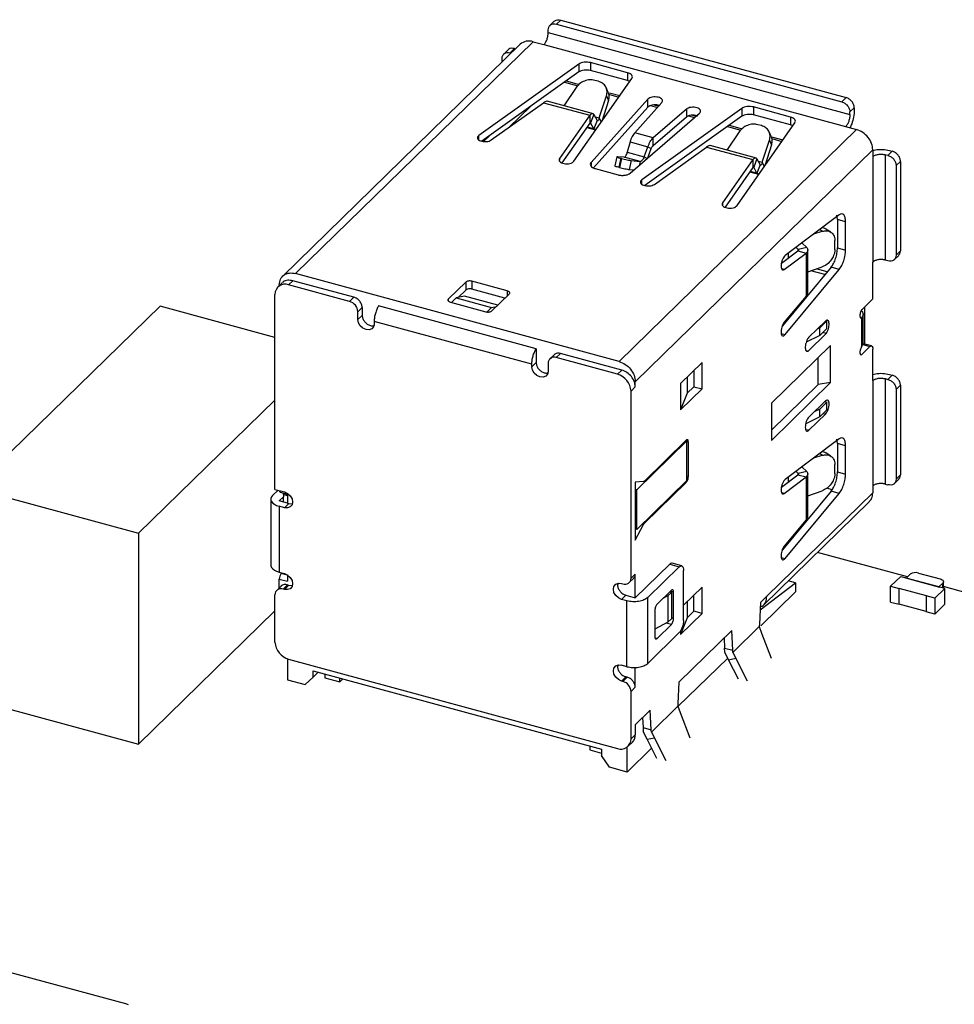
# Model space of a CAD drawing. Header units: millimetres. Extents: x 1628 to 1925, y 2096 to 2516.
# Tile 11 of 40: x 1690 to 1721, y 2159 to 2191. Entities that reach past the tile are written whole.
import ezdxf

# ---------------------------------------------------------------- set-up
doc = ezdxf.new("R2010")
doc.units = ezdxf.units.MM

msp = doc.modelspace()

# ---------------------------------------------------------------- linework, layer by layer
at = {"color": 7, "linetype": 'Continuous', "lineweight": 25}
for p, q in [((1707.649, 2191.283), (1707.508, 2191.145)), ((1707.717, 2191.188), (1707.857, 2191.324)), ((1707.717, 2191.188), (1717.003, 2188.664)), ((1707.857, 2191.324), (1717.143, 2188.8)), ((1707.452, 2190.917), (1707.452, 2191.003)), ((1707.452, 2190.917), (1717.269, 2188.249)), ((1706.539, 2190.534), (1698.81, 2182.991)), ((1699.23, 2183.076), (1706.958, 2190.619)), ((1706.958, 2190.619), (1707.312, 2190.523)), ((1707.312, 2190.523), (1717.129, 2187.855)), ((1706.144, 2190.353), (1706.004, 2190.217)), ((1706.214, 2190.259), (1706.354, 2190.396)), ((1706.247, 2190.25), (1706.214, 2190.259)), ((1706.354, 2190.396), (1706.387, 2190.386)), ((1708.442, 2189.891), (1705.192, 2187.571)), ((1705.948, 2189.958), (1705.948, 2190.074)), ((1708.442, 2189.891), (1708.442, 2189.633)), ((1710.028, 2189.61), (1708.826, 2189.937)), ((1708.826, 2189.937), (1708.826, 2189.68)), ((1708.442, 2189.633), (1705.288, 2187.382)), ((1710.028, 2189.353), (1708.826, 2189.68)), ((1710.028, 2189.61), (1710.028, 2189.353)), ((1707.976, 2189.3), (1708.409, 2189.183)), ((1708.034, 2189.342), (1708.452, 2189.229)), ((1708.288, 2186.73), (1710.171, 2189.421)), ((1709.081, 2189.33), (1708.967, 2189.361)), ((1710.102, 2189.323), (1710.028, 2189.353)), ((1708.355, 2189.126), (1707.96, 2188.535)), ((1709.404, 2188.971), (1709.334, 2189.125)), ((1709.417, 2188.909), (1709.749, 2188.818)), ((1709.441, 2188.96), (1709.783, 2188.867)), ((1705.598, 2187.421), (1707.298, 2188.634)), ((1707.298, 2188.634), (1708.802, 2188.225)), ((1708.923, 2188.273), (1707.413, 2188.683)), ((1710.694, 2188.748), (1708.846, 2186.69)), ((1709.111, 2188.141), (1709.345, 2188.857)), ((1709.415, 2188.703), (1709.193, 2188.024)), ((1709.345, 2188.857), (1709.415, 2188.703)), ((1710.264, 2187.655), (1711.148, 2188.64)), ((1710.694, 2188.491), (1710.694, 2188.748)), ((1710.776, 2188.539), (1711.003, 2188.478)), ((1710.901, 2188.563), (1711.044, 2188.524)), ((1717.143, 2188.8), (1717.003, 2188.664)), ((1708.802, 2188.225), (1707.817, 2186.817)), ((1708.802, 2188.225), (1708.802, 2187.968)), ((1708.937, 2188.251), (1708.829, 2187.981)), ((1708.919, 2186.513), (1710.694, 2188.491)), ((1708.937, 2188.251), (1709.044, 2188.05)), ((1710.119, 2186.344), (1712.375, 2188.291)), ((1713.749, 2188.448), (1710.499, 2186.129)), ((1711.945, 2188.423), (1710.866, 2187.491)), ((1711.945, 2188.423), (1711.945, 2188.166)), ((1712.14, 2188.226), (1712.261, 2188.193)), ((1713.749, 2188.448), (1713.749, 2188.191)), ((1715.335, 2188.168), (1714.132, 2188.495)), ((1714.132, 2188.495), (1714.132, 2188.237)), ((1715.335, 2187.911), (1714.132, 2188.237)), ((1717.269, 2188.334), (1717.409, 2188.471)), ((1717.269, 2188.249), (1717.269, 2188.334)), ((1717.409, 2188.471), (1717.409, 2188.385)), ((1708.802, 2187.968), (1707.897, 2186.674)), ((1708.937, 2187.78), (1708.829, 2187.981)), ((1709.044, 2188.05), (1708.937, 2187.78)), ((1709.111, 2188.141), (1709.175, 2187.999)), ((1713.749, 2188.191), (1710.594, 2185.94)), ((1711.945, 2188.166), (1710.866, 2187.234)), ((1712.011, 2188.204), (1712.21, 2188.149)), ((1713.341, 2187.9), (1713.758, 2187.786)), ((1713.594, 2185.288), (1715.477, 2187.979)), ((1714.387, 2187.888), (1714.274, 2187.919)), ((1715.335, 2188.168), (1715.335, 2187.911)), ((1715.409, 2187.881), (1715.335, 2187.911)), ((1708.702, 2187.824), (1708.986, 2187.747)), ((1708.976, 2187.755), (1708.937, 2187.78)), ((1717.483, 2187.759), (1709.754, 2180.216)), ((1710.866, 2187.491), (1710.264, 2187.655)), ((1713.662, 2187.684), (1713.266, 2187.092)), ((1713.282, 2187.858), (1713.715, 2187.741)), ((1714.71, 2187.529), (1714.64, 2187.683)), ((1717.129, 2187.855), (1717.483, 2187.759)), ((1705.554, 2187.572), (1705.347, 2187.37)), ((1705.488, 2187.508), (1705.467, 2187.51)), ((1705.541, 2187.559), (1705.541, 2187.563)), ((1710.113, 2187.357), (1710.024, 2187.021)), ((1710.113, 2187.357), (1710.695, 2187.199)), ((1710.866, 2187.234), (1710.866, 2187.491)), ((1714.417, 2186.699), (1714.651, 2187.415)), ((1714.721, 2187.26), (1714.499, 2186.581)), ((1714.651, 2187.415), (1714.721, 2187.26)), ((1714.712, 2187.527), (1715.089, 2187.425)), ((1714.724, 2187.466), (1715.056, 2187.376)), ((1710.024, 2187.021), (1710.574, 2186.872)), ((1710.285, 2179.557), (1718.013, 2187.1)), ((1710.574, 2186.872), (1710.695, 2187.199)), ((1710.691, 2186.838), (1710.802, 2187.139)), ((1710.695, 2187.199), (1710.802, 2187.139)), ((1710.904, 2185.978), (1712.604, 2187.192)), ((1712.604, 2187.192), (1714.109, 2186.783)), ((1714.23, 2186.831), (1712.719, 2187.241)), ((1718.013, 2187.1), (1718.013, 2186.877)), ((1718.507, 2186.918), (1718.419, 2186.942)), ((1718.419, 2186.942), (1718.419, 2183.513)), ((1718.647, 2187.055), (1718.507, 2186.918)), ((1718.559, 2187.079), (1718.647, 2187.055)), ((1709.683, 2186.874), (1709.613, 2186.583)), ((1709.925, 2186.862), (1709.7, 2186.876)), ((1709.755, 2186.533), (1709.825, 2186.824)), ((1709.837, 2186.821), (1709.767, 2186.53)), ((1709.825, 2186.824), (1709.837, 2186.821)), ((1710.437, 2186.723), (1709.925, 2186.862)), ((1710.153, 2186.753), (1710.083, 2186.462)), ((1710.153, 2186.753), (1710.437, 2186.723)), ((1710.437, 2186.723), (1710.405, 2186.591)), ((1710.574, 2186.872), (1710.668, 2186.818)), ((1714.109, 2186.783), (1713.124, 2185.375)), ((1714.109, 2186.783), (1714.109, 2186.526)), ((1714.243, 2186.809), (1714.136, 2186.539)), ((1714.243, 2186.809), (1714.35, 2186.608)), ((1714.417, 2186.699), (1714.482, 2186.556)), ((1718.013, 2186.877), (1718.013, 2183.449)), ((1718.772, 2186.589), (1718.912, 2186.725)), ((1718.912, 2186.725), (1718.912, 2183.811)), ((1708.979, 2186.489), (1709.722, 2186.287)), ((1709.767, 2186.53), (1709.755, 2186.533)), ((1710.083, 2186.462), (1710.237, 2186.446)), ((1714.109, 2186.526), (1713.204, 2185.232)), ((1714.008, 2186.382), (1714.292, 2186.305)), ((1714.243, 2186.338), (1714.136, 2186.539)), ((1714.35, 2186.608), (1714.243, 2186.338)), ((1714.282, 2186.313), (1714.243, 2186.338)), ((1718.772, 2186.589), (1718.772, 2183.674)), ((1716.922, 2184.986), (1715.159, 2183.663)), ((1716.861, 2184.833), (1716.846, 2184.97)), ((1717.126, 2184.76), (1716.861, 2184.833)), ((1716.861, 2184.833), (1716.861, 2183.907)), ((1717.126, 2183.835), (1717.126, 2184.76)), ((1716.097, 2184.367), (1716.367, 2184.449)), ((1716.646, 2184.424), (1716.486, 2184.524)), ((1715.704, 2184.072), (1715.862, 2183.918)), ((1716.781, 2183.859), (1716.781, 2184.151)), ((1715.039, 2183.412), (1715.578, 2183.817)), ((1715.131, 2183.21), (1715.843, 2183.744)), ((1715.265, 2183.585), (1715.265, 2183.743)), ((1715.513, 2183.929), (1715.584, 2183.859)), ((1715.578, 2183.817), (1715.843, 2183.744)), ((1715.862, 2183.918), (1715.584, 2183.859)), ((1715.843, 2183.744), (1715.843, 2182.345)), ((1715.895, 2182.45), (1715.895, 2183.855)), ((1716.861, 2183.907), (1717.126, 2183.835)), ((1718.912, 2183.811), (1718.772, 2183.674)), ((1715.255, 2183.574), (1715.265, 2183.585)), ((1715.265, 2183.585), (1715.266, 2183.583)), ((1718.013, 2182.249), (1718.013, 2183.449)), ((1718.507, 2183.489), (1718.419, 2183.513)), ((1718.717, 2183.532), (1718.857, 2183.668)), ((1716.656, 2183.281), (1715.069, 2181.375)), ((1715.159, 2181.091), (1716.922, 2183.209)), ((1715.895, 2183.13), (1716.367, 2183.293)), ((1716.53, 2183.13), (1716.175, 2183.226)), ((1716.922, 2183.209), (1716.656, 2183.281)), ((1698.792, 2182.772), (1698.652, 2182.635)), ((1699.141, 2182.843), (1699.001, 2182.706)), ((1701.127, 2182.303), (1699.141, 2182.843)), ((1709.754, 2180.216), (1699.23, 2183.076)), ((1704.764, 2182.795), (1704.204, 2182.248)), ((1704.764, 2182.795), (1704.764, 2182.537)), ((1706.117, 2182.514), (1704.967, 2182.827)), ((1704.967, 2182.827), (1704.967, 2182.57)), ((1698.699, 2182.681), (1698.699, 2182.706)), ((1700.987, 2182.166), (1699.001, 2182.706)), ((1704.764, 2182.537), (1704.521, 2182.3)), ((1706.043, 2182.277), (1704.967, 2182.57)), ((1698.559, 2176.055), (1698.559, 2182.398)), ((1700.987, 2182.166), (1701.127, 2182.303)), ((1704.267, 2182.144), (1705.417, 2181.831)), ((1704.301, 2182.134), (1704.459, 2182.288)), ((1704.731, 2182.34), (1704.459, 2182.288)), ((1704.459, 2182.288), (1705.609, 2181.976)), ((1705.808, 2182.047), (1704.731, 2182.34)), ((1705.619, 2181.863), (1706.179, 2182.41)), ((1715.843, 2182.345), (1715.131, 2181.489)), ((1718.013, 2182.249), (1717.663, 2181.907)), ((1694.818, 2182.016), (1688.741, 2176.085)), ((1698.559, 2180.999), (1694.818, 2182.016)), ((1701.256, 2181.832), (1701.396, 2181.969)), ((1701.256, 2181.579), (1701.256, 2181.832)), ((1701.396, 2181.969), (1701.396, 2181.716)), ((1707.057, 2180.627), (1701.927, 2182.021)), ((1705.44, 2181.811), (1705.609, 2181.976)), ((1705.609, 2181.976), (1705.765, 2182.005)), ((1717.748, 2180.783), (1717.748, 2181.99)), ((1701.396, 2181.716), (1701.256, 2181.579)), ((1701.787, 2181.52), (1701.787, 2181.435)), ((1706.917, 2180.126), (1701.787, 2181.52)), ((1716.473, 2181.53), (1715.932, 2181.001)), ((1716.288, 2181.312), (1716.521, 2181.54)), ((1716.521, 2181.54), (1716.499, 2181.546)), ((1716.521, 2181.291), (1716.521, 2181.54)), ((1717.661, 2181.65), (1717.64, 2181.627)), ((1717.64, 2181.627), (1717.64, 2180.677)), ((1717.698, 2180.804), (1717.698, 2181.747)), ((1716.212, 2181.275), (1716.288, 2181.312)), ((1716.288, 2181.064), (1716.288, 2181.312)), ((1716.288, 2181.064), (1716.521, 2181.291)), ((1716.288, 2181.064), (1715.847, 2180.846)), ((1715.909, 2180.554), (1716.496, 2181.128)), ((1716.496, 2181.128), (1716.385, 2181.158)), ((1707.057, 2180.627), (1707.057, 2180.177)), ((1716.641, 2180.738), (1714.714, 2178.857)), ((1715.84, 2180.573), (1715.909, 2180.554)), ((1716.641, 2179.528), (1716.641, 2180.738)), ((1717.64, 2180.677), (1717.661, 2180.708)), ((1717.655, 2180.773), (1717.92, 2180.7)), ((1717.663, 2180.45), (1717.92, 2180.7)), ((1717.972, 2180.722), (1717.707, 2180.794)), ((1718.013, 2179.591), (1718.013, 2180.62)), ((1707.643, 2180.433), (1707.503, 2180.296)), ((1707.713, 2180.339), (1707.853, 2180.475)), ((1709.703, 2179.798), (1707.713, 2180.339)), ((1709.843, 2179.934), (1707.853, 2180.475)), ((1716.236, 2179.463), (1716.236, 2180.342)), ((1707.057, 2180.177), (1706.917, 2180.041)), ((1706.917, 2180.041), (1706.917, 2180.126)), ((1707.447, 2180.153), (1707.447, 2179.896)), ((1709.703, 2179.798), (1709.843, 2179.934)), ((1712.46, 2180.18), (1711.759, 2179.496)), ((1712.194, 2179.921), (1712.194, 2179.395)), ((1712.46, 2179.322), (1712.46, 2180.18)), ((1711.974, 2179.706), (1711.974, 2179.18)), ((1718.013, 2179.591), (1718.013, 2176.163)), ((1718.419, 2179.656), (1718.507, 2179.632)), ((1718.419, 2179.656), (1718.419, 2176.227)), ((1718.647, 2179.769), (1718.507, 2179.632)), ((1718.559, 2179.793), (1718.647, 2179.769)), ((1710.145, 2179.249), (1710.285, 2179.386)), ((1710.145, 2173.163), (1710.145, 2179.249)), ((1710.285, 2179.386), (1710.285, 2179.557)), ((1711.759, 2179.496), (1711.759, 2178.639)), ((1711.759, 2178.639), (1712.46, 2179.322)), ((1712.194, 2179.395), (1711.974, 2179.18)), ((1712.194, 2179.395), (1712.46, 2179.322)), ((1714.714, 2177.646), (1716.641, 2179.528)), ((1716.236, 2179.463), (1714.714, 2177.978)), ((1716.641, 2179.528), (1716.236, 2179.463)), ((1718.772, 2179.303), (1718.912, 2179.439)), ((1718.772, 2179.303), (1718.772, 2176.388)), ((1718.912, 2179.439), (1718.912, 2176.525)), ((1694.118, 2174.624), (1698.559, 2178.958)), ((1711.974, 2179.18), (1711.759, 2178.639)), ((1716.473, 2178.933), (1715.932, 2178.404)), ((1714.714, 2178.857), (1714.714, 2177.646)), ((1716.288, 2178.663), (1716.105, 2178.574)), ((1716.521, 2178.891), (1716.288, 2178.663)), ((1716.288, 2178.415), (1716.288, 2178.663)), ((1716.521, 2178.643), (1716.288, 2178.415)), ((1716.45, 2178.91), (1716.521, 2178.891)), ((1716.521, 2178.643), (1716.521, 2178.891)), ((1716.288, 2178.415), (1715.83, 2178.189)), ((1715.932, 2177.976), (1716.473, 2178.504)), ((1711.942, 2177.651), (1710.581, 2176.324)), ((1716.922, 2177.7), (1715.159, 2176.377)), ((1716.861, 2177.547), (1716.846, 2177.684)), ((1711.965, 2177.631), (1710.331, 2176.037)), ((1711.93, 2177.64), (1711.965, 2177.631)), ((1711.965, 2176.345), (1711.965, 2177.631)), ((1712.012, 2176.477), (1712.012, 2177.591)), ((1717.126, 2177.475), (1716.861, 2177.547)), ((1716.861, 2177.547), (1716.861, 2176.621)), ((1717.126, 2176.549), (1717.126, 2177.475)), ((1716.097, 2177.081), (1716.367, 2177.163)), ((1716.646, 2177.138), (1716.486, 2177.238)), ((1715.704, 2176.786), (1715.862, 2176.632)), ((1716.781, 2176.573), (1716.781, 2176.865)), ((1715.039, 2176.126), (1715.578, 2176.531)), ((1715.131, 2175.924), (1715.843, 2176.459)), ((1715.265, 2176.299), (1715.265, 2176.457)), ((1715.513, 2176.643), (1715.584, 2176.573)), ((1715.578, 2176.531), (1715.843, 2176.459)), ((1715.862, 2176.632), (1715.584, 2176.573)), ((1715.843, 2176.459), (1715.843, 2175.059)), ((1715.895, 2175.164), (1715.895, 2176.57)), ((1716.861, 2176.621), (1717.126, 2176.549)), ((1718.717, 2176.246), (1718.857, 2176.382)), ((1718.912, 2176.525), (1718.772, 2176.388)), ((1688.741, 2176.085), (1694.118, 2174.624)), ((1698.559, 2176.055), (1698.868, 2175.971)), ((1710.55, 2176.307), (1710.285, 2176.291)), ((1710.285, 2176.291), (1710.285, 2174.405)), ((1710.331, 2176.037), (1710.285, 2176.049)), ((1711.965, 2176.345), (1710.331, 2174.751)), ((1710.581, 2174.952), (1711.942, 2176.28)), ((1715.266, 2176.297), (1715.265, 2176.299)), ((1718.013, 2176.163), (1718.013, 2175.94)), ((1718.419, 2176.227), (1718.507, 2176.203)), ((1698.425, 2175.732), (1698.425, 2173.589)), ((1698.661, 2176.027), (1698.483, 2175.852)), ((1698.839, 2175.814), (1698.699, 2175.677)), ((1698.73, 2175.966), (1698.964, 2175.902)), ((1698.839, 2175.882), (1698.839, 2175.814)), ((1698.839, 2175.639), (1698.839, 2175.814)), ((1698.964, 2175.927), (1698.964, 2175.605)), ((1710.331, 2174.751), (1710.331, 2176.037)), ((1718.013, 2175.94), (1714.564, 2172.574)), ((1716.656, 2175.996), (1715.069, 2174.089)), ((1715.159, 2173.806), (1716.922, 2175.923)), ((1715.895, 2175.844), (1716.367, 2176.007)), ((1716.922, 2175.923), (1716.656, 2175.996)), ((1698.692, 2175.504), (1698.692, 2173.361)), ((1698.868, 2175.456), (1698.692, 2175.504)), ((1698.964, 2175.605), (1698.699, 2175.677)), ((1698.868, 2175.456), (1699.008, 2175.593)), ((1698.964, 2175.605), (1699.008, 2175.593)), ((1714.452, 2172.288), (1717.902, 2175.655)), ((1710.285, 2174.405), (1710.55, 2174.908)), ((1710.331, 2174.751), (1710.285, 2174.764)), ((1715.843, 2175.059), (1715.131, 2174.203)), ((1694.118, 2174.624), (1694.118, 2167.766)), ((1719.142, 2173.206), (1716.21, 2174.003)), ((1711.405, 2173.621), (1710.285, 2172.528)), ((1711.714, 2173.537), (1710.688, 2172.535)), ((1711.405, 2173.621), (1711.714, 2173.537)), ((1711.793, 2173.57), (1711.483, 2173.654)), ((1698.692, 2173.361), (1698.868, 2173.313)), ((1698.759, 2173.32), (1698.773, 2173.339)), ((1698.964, 2173.27), (1698.964, 2173.062)), ((1710.285, 2173.3), (1710.145, 2173.163)), ((1710.285, 2172.528), (1710.285, 2173.3)), ((1711.854, 2171.788), (1711.854, 2173.417)), ((1718.593, 2172.903), (1718.92, 2173.222)), ((1718.92, 2173.222), (1719.084, 2173.178)), ((1719.084, 2173.178), (1719.079, 2173.173)), ((1719.079, 2173.173), (1720.185, 2172.873)), ((1719.084, 2173.178), (1719.084, 2173.172)), ((1719.101, 2173.167), (1719.227, 2173.29)), ((1720.162, 2172.879), (1719.101, 2173.167)), ((1719.497, 2173.333), (1720.205, 2173.141)), ((1698.755, 2172.905), (1698.615, 2172.769)), ((1698.699, 2173.134), (1698.964, 2173.062)), ((1698.699, 2172.851), (1698.699, 2173.134)), ((1698.824, 2172.811), (1698.964, 2172.948)), ((1698.868, 2172.799), (1699.008, 2172.936)), ((1698.964, 2172.948), (1699.008, 2172.936)), ((1709.835, 2172.99), (1709.879, 2172.978)), ((1710.089, 2173.02), (1710.229, 2173.157)), ((1712.46, 2172.877), (1711.854, 2172.286)), ((1712.46, 2172.019), (1712.46, 2172.877)), ((1714.344, 2172.136), (1715.494, 2173.015)), ((1715.494, 2173.015), (1715.261, 2173.078)), ((1715.494, 2173.015), (1715.494, 2172.715)), ((1718.593, 2172.903), (1718.868, 2172.829)), ((1718.593, 2172.389), (1718.593, 2172.903)), ((1720.288, 2173.002), (1720.162, 2172.879)), ((1720.189, 2172.877), (1720.185, 2172.873)), ((1720.353, 2172.833), (1720.189, 2172.877)), ((1720.312, 2172.844), (1720.312, 2173.05)), ((1722.431, 2172.313), (1720.312, 2172.889)), ((1698.559, 2171.083), (1698.559, 2172.626)), ((1698.868, 2172.799), (1698.824, 2172.811)), ((1709.975, 2172.612), (1709.835, 2172.476)), ((1709.975, 2172.612), (1710.285, 2172.528)), ((1710.688, 2170.392), (1710.688, 2172.535)), ((1711.458, 2172.773), (1710.991, 2172.317)), ((1711.346, 2172.59), (1711.184, 2172.505)), ((1711.46, 2172.702), (1711.346, 2172.59)), ((1711.346, 2172.59), (1711.346, 2171.733)), ((1711.401, 2172.717), (1711.46, 2172.702)), ((1711.46, 2172.702), (1711.46, 2171.844)), ((1711.528, 2171.855), (1711.528, 2172.712)), ((1712.194, 2172.092), (1712.194, 2172.618)), ((1714.564, 2172.574), (1714.354, 2172.369)), ((1714.366, 2171.614), (1715.494, 2172.715)), ((1718.868, 2172.829), (1718.872, 2172.833)), ((1718.868, 2172.314), (1718.868, 2172.829)), ((1719.757, 2172.593), (1718.872, 2172.833)), ((1718.872, 2172.319), (1718.872, 2172.833)), ((1719.752, 2172.588), (1719.757, 2172.593)), ((1720.026, 2172.514), (1719.752, 2172.588)), ((1719.752, 2172.588), (1719.752, 2172.074)), ((1720.353, 2172.833), (1720.026, 2172.514)), ((1720.353, 2172.318), (1720.353, 2172.833)), ((1710.012, 2172.428), (1709.835, 2172.476)), ((1710.012, 2170.285), (1710.012, 2172.428)), ((1711.974, 2172.403), (1711.974, 2171.877)), ((1714.354, 2172.369), (1714.322, 2171.669)), ((1718.593, 2172.389), (1718.868, 2172.314)), ((1718.868, 2172.314), (1718.872, 2172.319)), ((1719.752, 2172.08), (1718.872, 2172.319)), ((1720.026, 2172.514), (1720.026, 2171.999)), ((1720.026, 2171.999), (1720.353, 2172.318)), ((1694.118, 2167.766), (1698.559, 2172.1)), ((1710.921, 2172.12), (1710.921, 2171.263)), ((1711.759, 2171.336), (1712.46, 2172.019)), ((1712.194, 2172.092), (1711.974, 2171.877)), ((1712.46, 2172.019), (1712.194, 2172.092)), ((1720.026, 2171.999), (1719.752, 2172.074)), ((1711.346, 2171.733), (1710.921, 2171.51)), ((1710.991, 2171.203), (1711.458, 2171.658)), ((1711.46, 2171.844), (1711.346, 2171.733)), ((1711.974, 2171.877), (1711.759, 2171.336)), ((1714.318, 2171.588), (1713.457, 2170.747)), ((1714.322, 2171.669), (1714.318, 2171.588)), ((1714.318, 2171.588), (1714.395, 2171.38)), ((1711.714, 2171.394), (1710.688, 2170.392)), ((1713.421, 2171.458), (1711.703, 2169.781)), ((1711.759, 2171.455), (1711.759, 2171.336)), ((1713.453, 2170.82), (1713.421, 2171.458)), ((1714.395, 2171.38), (1714.707, 2170.558)), ((1713.171, 2171.214), (1713.187, 2170.892)), ((1713.193, 2170.761), (1713.187, 2170.892)), ((1713.187, 2170.892), (1713.453, 2170.82)), ((1713.317, 2170.512), (1713.193, 2170.761)), ((1713.457, 2170.747), (1713.453, 2170.82)), ((1713.457, 2170.747), (1713.555, 2170.56)), ((1698.964, 2170.546), (1698.964, 2169.862)), ((1699.001, 2170.534), (1709.703, 2167.626)), ((1710.012, 2170.285), (1709.835, 2170.333)), ((1711.673, 2168.986), (1713.29, 2170.564)), ((1713.317, 2170.512), (1713.555, 2170.56)), ((1713.639, 2169.883), (1713.317, 2170.512)), ((1713.94, 2169.809), (1713.555, 2170.56)), ((1699.804, 2170.148), (1709.179, 2167.6)), ((1699.804, 2169.942), (1699.804, 2170.148)), ((1699.969, 2170.103), (1699.804, 2169.942)), ((1700.18, 2170.046), (1700.18, 2169.92)), ((1710.285, 2169.614), (1710.285, 2170.261)), ((1698.964, 2169.862), (1699.539, 2169.706)), ((1699.804, 2169.942), (1699.539, 2169.706)), ((1700.18, 2169.92), (1700.666, 2169.788)), ((1700.666, 2169.788), (1700.666, 2169.914)), ((1700.767, 2169.886), (1700.666, 2169.788)), ((1709.975, 2169.955), (1709.835, 2169.819)), ((1709.879, 2169.806), (1709.835, 2169.819)), ((1709.879, 2169.806), (1710.019, 2169.943)), ((1710.019, 2169.943), (1709.975, 2169.955)), ((1711.703, 2169.781), (1711.672, 2169.082)), ((1710.145, 2169.477), (1710.285, 2169.614)), ((1710.145, 2167.934), (1710.145, 2169.477)), ((1688.741, 2169.228), (1694.118, 2167.766)), ((1711.667, 2169.001), (1710.806, 2168.16)), ((1711.672, 2169.082), (1711.667, 2169.001)), ((1711.667, 2169.001), (1711.745, 2168.792)), ((1710.77, 2168.87), (1710.285, 2168.397)), ((1710.802, 2168.233), (1710.77, 2168.87)), ((1711.745, 2168.792), (1712.056, 2167.97)), ((1710.285, 2168.397), (1710.285, 2168.071)), ((1710.521, 2168.627), (1710.537, 2168.305)), ((1710.285, 2168.071), (1710.145, 2167.934)), ((1710.537, 2168.305), (1710.542, 2168.174)), ((1710.537, 2168.305), (1710.802, 2168.233)), ((1710.666, 2167.924), (1710.542, 2168.174)), ((1710.806, 2168.16), (1710.802, 2168.233)), ((1710.806, 2168.16), (1710.904, 2167.972)), ((1710.052, 2167.697), (1710.192, 2167.833)), ((1710.666, 2167.924), (1710.904, 2167.972)), ((1710.988, 2167.296), (1710.666, 2167.924)), ((1711.289, 2167.222), (1710.904, 2167.972)), ((1708.803, 2167.702), (1708.803, 2167.577)), ((1708.803, 2167.577), (1709.179, 2167.474)), ((1709.179, 2167.6), (1709.179, 2167.394)), ((1710.019, 2166.857), (1710.019, 2167.669)), ((1710.815, 2167.634), (1710.019, 2166.857)), ((1709.445, 2167.014), (1709.179, 2167.394)), ((1710.019, 2166.857), (1709.445, 2167.014)), ((1693.705, 2159.313), (1679.837, 2163.082)), ((1693.793, 2159.289), (1693.705, 2159.313))]:
    msp.add_line(p, q, dxfattribs=at)
at = {"color": 8, "linetype": 'Continuous', "lineweight": 25}
for p, q in [((1706.174, 2187.832), (1706.871, 2188.512)), ((1708.829, 2187.981), (1708.815, 2187.985)), ((1708.976, 2188.178), (1709.111, 2188.141)), ((1708.937, 2187.78), (1708.713, 2187.841)), ((1705.192, 2187.423), (1705.192, 2187.571)), ((1705.385, 2187.452), (1705.427, 2187.449)), ((1707.817, 2186.817), (1707.817, 2186.769)), ((1708.846, 2186.69), (1708.846, 2186.598)), ((1714.282, 2186.735), (1714.417, 2186.699)), ((1714.243, 2186.338), (1714.02, 2186.398)), ((1714.136, 2186.539), (1714.122, 2186.543)), ((1710.499, 2185.981), (1710.499, 2186.129)), ((1713.124, 2185.375), (1713.124, 2185.313)), ((1716.367, 2184.449), (1716.279, 2184.504)), ((1715.71, 2184.076), (1715.71, 2184.067)), ((1715.584, 2183.822), (1715.584, 2183.859)), ((1715.131, 2183.21), (1715.06, 2183.229)), ((1716.457, 2183.042), (1716.001, 2183.166)), ((1706.117, 2182.514), (1706.117, 2182.349)), ((1704.204, 2182.179), (1704.204, 2182.248)), ((1715.035, 2181.125), (1715.159, 2181.091)), ((1716.399, 2178.524), (1716.473, 2178.504)), ((1715.932, 2177.976), (1715.861, 2177.995)), ((1712.012, 2177.591), (1711.965, 2177.604)), ((1716.367, 2177.163), (1716.279, 2177.218)), ((1715.71, 2176.79), (1715.71, 2176.781)), ((1711.965, 2176.489), (1712.012, 2176.477)), ((1715.584, 2176.536), (1715.584, 2176.573)), ((1711.942, 2176.28), (1711.907, 2176.289)), ((1716.687, 2176.043), (1716.519, 2176.089)), ((1698.964, 2175.848), (1698.839, 2175.882)), ((1715.131, 2175.924), (1715.06, 2175.943)), ((1710.505, 2174.92), (1710.55, 2174.908)), ((1710.547, 2174.961), (1710.581, 2174.952)), ((1715.035, 2173.839), (1715.159, 2173.806)), ((1698.964, 2173.264), (1698.759, 2173.32)), ((1720.288, 2172.85), (1720.288, 2173.002)), ((1711.528, 2172.712), (1711.425, 2172.74)), ((1711.458, 2171.658), (1711.29, 2171.704)), ((1711.528, 2171.855), (1711.46, 2171.873)), ((1710.926, 2171.22), (1710.991, 2171.203))]:
    msp.add_line(p, q, dxfattribs=at)
at = {"color": 7, "linetype": 'Continuous', "lineweight": 25, "flags": 128}
for points in [[(1701.787, 2181.435), (1701.767, 2181.342), (1701.709, 2181.274), (1701.623, 2181.242), (1701.522, 2181.25), (1701.42, 2181.297), (1701.334, 2181.376), (1701.277, 2181.475), (1701.256, 2181.579)], [(1707.447, 2179.896), (1707.427, 2179.803), (1707.37, 2179.736), (1707.283, 2179.703), (1707.182, 2179.711), (1707.08, 2179.758), (1706.994, 2179.838), (1706.937, 2179.937), (1706.917, 2180.041)], [(1698.483, 2175.852), (1698.446, 2175.806), (1698.427, 2175.756), (1698.428, 2175.705), (1698.447, 2175.656), (1698.485, 2175.609), (1698.54, 2175.568), (1698.61, 2175.532), (1698.692, 2175.504)], [(1698.868, 2175.971), (1698.97, 2175.923), (1699.056, 2175.844), (1699.114, 2175.745), (1699.134, 2175.641), (1699.114, 2175.548), (1699.056, 2175.481), (1698.97, 2175.448), (1698.868, 2175.456)], [(1699.008, 2175.593), (1699.11, 2175.585), (1699.128, 2175.588)], [(1698.425, 2173.589), (1698.428, 2173.563), (1698.447, 2173.513), (1698.485, 2173.467), (1698.54, 2173.425), (1698.61, 2173.389), (1698.692, 2173.361)], [(1698.868, 2173.313), (1698.97, 2173.266), (1699.056, 2173.187), (1699.114, 2173.088), (1699.134, 2172.984), (1699.114, 2172.891), (1699.056, 2172.823), (1698.97, 2172.791), (1698.868, 2172.799)], [(1699.008, 2172.936), (1699.11, 2172.928), (1699.128, 2172.931)], [(1709.835, 2172.476), (1709.734, 2172.523), (1709.648, 2172.602), (1709.59, 2172.701), (1709.57, 2172.805), (1709.59, 2172.898), (1709.648, 2172.966), (1709.734, 2172.998), (1709.835, 2172.99)], [(1720.205, 2173.141), (1720.238, 2173.13), (1720.266, 2173.115), (1720.287, 2173.099), (1720.303, 2173.08), (1720.311, 2173.06), (1720.311, 2173.04), (1720.303, 2173.02), (1720.288, 2173.002)], [(1709.835, 2169.819), (1709.734, 2169.866), (1709.648, 2169.945), (1709.59, 2170.044), (1709.57, 2170.148), (1709.59, 2170.241), (1709.648, 2170.308), (1709.734, 2170.341), (1709.835, 2170.333)]]:
    msp.add_lwpolyline(points, dxfattribs=at)
at = {"color": 7, "linetype": 'Continuous', "lineweight": 25}
for centre, radius, start, end in [((1706.821, 2190.219), 0.423, 71.1228, 131.7873), ((1698.884, 2182.403), 0.325, 68.8623, 180.9223), ((1700.887, 2181.81), 0.37, 3.3916, 74.3338), ((1707.642, 2180.157), 0.195, 68.8623, 180.9223), ((1709.539, 2179.213), 0.607, 3.3916, 74.3338), ((1698.756, 2176.015), 0.0555, 178.6834, 241.4588), ((1698.631, 2175.887), 0.207, 358.6746, 14.2447), ((1699.023, 2173.132), 0.324, 144.5892, 179.6192), ((1709.95, 2173.16), 0.195, 248.8623, 0.9223), ((1719.406, 2173.039), 0.308, 72.696, 125.3989), ((1698.896, 2172.744), 0.215, 71.5838, 131.3262), ((1698.754, 2172.629), 0.195, 68.8623, 180.9223), ((1699.165, 2171.119), 0.607, 183.3916, 254.3338), ((1709.781, 2169.456), 0.364, 3.3916, 74.3338), ((1709.82, 2167.929), 0.325, 248.8623, 0.9223)]:
    msp.add_arc(centre, radius, start, end, dxfattribs=at)
for points in [[(1707.452, 2191.003), (1707.456, 2191.035), (1707.464, 2191.1), (1707.525, 2191.169), (1707.613, 2191.204), (1707.682, 2191.193), (1707.717, 2191.188)], [(1707.312, 2190.523), (1707.33, 2190.545), (1707.367, 2190.588), (1707.413, 2190.693), (1707.445, 2190.81), (1707.45, 2190.881), (1707.452, 2190.917)], [(1705.948, 2190.074), (1705.952, 2190.107), (1705.96, 2190.172), (1706.022, 2190.24), (1706.109, 2190.276), (1706.179, 2190.265), (1706.214, 2190.259)], [(1708.826, 2189.937), (1708.792, 2189.944), (1708.725, 2189.958), (1708.616, 2189.954), (1708.514, 2189.932), (1708.466, 2189.904), (1708.442, 2189.891)], [(1708.826, 2189.68), (1708.792, 2189.687), (1708.725, 2189.7), (1708.616, 2189.696), (1708.514, 2189.675), (1708.466, 2189.647), (1708.442, 2189.633)], [(1710.171, 2189.421), (1710.179, 2189.439), (1710.197, 2189.475), (1710.174, 2189.53), (1710.118, 2189.579), (1710.058, 2189.6), (1710.028, 2189.61)], [(1708.967, 2189.361), (1708.912, 2189.37), (1708.801, 2189.389), (1708.625, 2189.346), (1708.464, 2189.259), (1708.392, 2189.17), (1708.355, 2189.126)], [(1709.345, 2188.857), (1709.355, 2188.908), (1709.377, 2189.011), (1709.33, 2189.155), (1709.231, 2189.272), (1709.131, 2189.311), (1709.081, 2189.33)], [(1711.148, 2188.64), (1711.159, 2188.656), (1711.179, 2188.688), (1711.162, 2188.74), (1711.11, 2188.784), (1711.029, 2188.814), (1710.932, 2188.826), (1710.833, 2188.818), (1710.746, 2188.792), (1710.712, 2188.763), (1710.694, 2188.748)], [(1717.003, 2188.664), (1717.038, 2188.65), (1717.108, 2188.624), (1717.195, 2188.54), (1717.257, 2188.439), (1717.265, 2188.369), (1717.269, 2188.334)], [(1717.409, 2188.471), (1717.405, 2188.506), (1717.397, 2188.575), (1717.335, 2188.677), (1717.248, 2188.76), (1717.178, 2188.787), (1717.143, 2188.8)], [(1708.802, 2188.225), (1708.815, 2188.239), (1708.841, 2188.266), (1708.878, 2188.282), (1708.912, 2188.28), (1708.928, 2188.261), (1708.937, 2188.251)], [(1712.375, 2188.291), (1712.388, 2188.307), (1712.415, 2188.338), (1712.408, 2188.39), (1712.366, 2188.436), (1712.292, 2188.471), (1712.197, 2188.488), (1712.098, 2188.485), (1712.005, 2188.464), (1711.965, 2188.437), (1711.945, 2188.423)], [(1714.132, 2188.495), (1714.099, 2188.502), (1714.032, 2188.515), (1713.922, 2188.511), (1713.821, 2188.49), (1713.773, 2188.462), (1713.749, 2188.448)], [(1714.132, 2188.237), (1714.099, 2188.244), (1714.032, 2188.258), (1713.922, 2188.254), (1713.821, 2188.233), (1713.773, 2188.205), (1713.749, 2188.191)], [(1717.269, 2188.249), (1717.267, 2188.213), (1717.262, 2188.141), (1717.23, 2188.025), (1717.184, 2187.92), (1717.147, 2187.877), (1717.129, 2187.855)], [(1708.829, 2187.981), (1708.828, 2187.984), (1708.825, 2187.99), (1708.819, 2187.989), (1708.811, 2187.983), (1708.805, 2187.973), (1708.802, 2187.968)], [(1709.111, 2188.141), (1709.105, 2188.122), (1709.094, 2188.084), (1709.073, 2188.049), (1709.054, 2188.034), (1709.047, 2188.045), (1709.044, 2188.05)], [(1714.274, 2187.919), (1714.219, 2187.928), (1714.108, 2187.946), (1713.932, 2187.904), (1713.771, 2187.817), (1713.698, 2187.728), (1713.662, 2187.684)], [(1715.477, 2187.979), (1715.486, 2187.997), (1715.503, 2188.033), (1715.48, 2188.088), (1715.425, 2188.137), (1715.365, 2188.157), (1715.335, 2188.168)], [(1710.264, 2187.655), (1710.249, 2187.638), (1710.22, 2187.604), (1710.179, 2187.533), (1710.142, 2187.45), (1710.122, 2187.388), (1710.113, 2187.357)], [(1714.651, 2187.415), (1714.662, 2187.466), (1714.683, 2187.569), (1714.636, 2187.713), (1714.538, 2187.83), (1714.437, 2187.869), (1714.387, 2187.888)], [(1718.013, 2187.1), (1718.005, 2187.17), (1717.989, 2187.309), (1717.867, 2187.512), (1717.691, 2187.679), (1717.552, 2187.732), (1717.483, 2187.759)], [(1705.192, 2187.571), (1705.176, 2187.556), (1705.144, 2187.527), (1705.142, 2187.475), (1705.176, 2187.427), (1705.245, 2187.389), (1705.336, 2187.367), (1705.435, 2187.366), (1705.531, 2187.383), (1705.575, 2187.408), (1705.598, 2187.421)], [(1710.695, 2187.199), (1710.706, 2187.23), (1710.729, 2187.291), (1710.771, 2187.372), (1710.817, 2187.442), (1710.85, 2187.475), (1710.866, 2187.491)], [(1709.925, 2186.862), (1709.933, 2186.864), (1709.95, 2186.868), (1709.979, 2186.903), (1710.005, 2186.955), (1710.018, 2186.999), (1710.024, 2187.021)], [(1710.802, 2187.139), (1710.807, 2187.149), (1710.815, 2187.169), (1710.831, 2187.195), (1710.848, 2187.218), (1710.86, 2187.229), (1710.866, 2187.234)], [(1718.013, 2186.877), (1718.036, 2186.894), (1718.08, 2186.928), (1718.188, 2186.956), (1718.308, 2186.964), (1718.382, 2186.949), (1718.419, 2186.942)], [(1718.912, 2186.725), (1718.908, 2186.76), (1718.9, 2186.83), (1718.839, 2186.931), (1718.751, 2187.015), (1718.682, 2187.041), (1718.647, 2187.055)], [(1707.817, 2186.817), (1707.81, 2186.801), (1707.795, 2186.768), (1707.821, 2186.717), (1707.88, 2186.676), (1707.965, 2186.649), (1708.064, 2186.642), (1708.161, 2186.654), (1708.244, 2186.684), (1708.273, 2186.715), (1708.288, 2186.73)], [(1708.846, 2186.69), (1708.834, 2186.671), (1708.81, 2186.634), (1708.828, 2186.575), (1708.884, 2186.522), (1708.947, 2186.5), (1708.979, 2186.489)], [(1709.7, 2186.876), (1709.692, 2186.876), (1709.675, 2186.875), (1709.696, 2186.864), (1709.745, 2186.846), (1709.798, 2186.831), (1709.825, 2186.824)], [(1709.837, 2186.821), (1709.866, 2186.813), (1709.925, 2186.798), (1710.018, 2186.776), (1710.101, 2186.76), (1710.136, 2186.755), (1710.153, 2186.753)], [(1710.574, 2186.872), (1710.564, 2186.85), (1710.546, 2186.808), (1710.509, 2186.759), (1710.471, 2186.726), (1710.448, 2186.724), (1710.437, 2186.723)], [(1714.109, 2186.783), (1714.122, 2186.797), (1714.148, 2186.824), (1714.185, 2186.84), (1714.218, 2186.838), (1714.235, 2186.819), (1714.243, 2186.809)], [(1714.417, 2186.699), (1714.412, 2186.68), (1714.4, 2186.641), (1714.38, 2186.607), (1714.361, 2186.592), (1714.354, 2186.603), (1714.35, 2186.608)], [(1718.507, 2186.918), (1718.542, 2186.905), (1718.611, 2186.878), (1718.699, 2186.795), (1718.76, 2186.693), (1718.768, 2186.623), (1718.772, 2186.589)], [(1709.722, 2186.287), (1709.757, 2186.279), (1709.828, 2186.265), (1709.944, 2186.271), (1710.05, 2186.297), (1710.096, 2186.328), (1710.119, 2186.344)], [(1709.767, 2186.53), (1709.796, 2186.522), (1709.855, 2186.506), (1709.948, 2186.485), (1710.031, 2186.469), (1710.066, 2186.464), (1710.083, 2186.462)], [(1714.136, 2186.539), (1714.134, 2186.542), (1714.132, 2186.548), (1714.125, 2186.547), (1714.117, 2186.541), (1714.112, 2186.531), (1714.109, 2186.526)], [(1710.499, 2186.129), (1710.483, 2186.114), (1710.45, 2186.085), (1710.448, 2186.033), (1710.483, 2185.984), (1710.551, 2185.947), (1710.642, 2185.925), (1710.742, 2185.923), (1710.837, 2185.941), (1710.882, 2185.966), (1710.904, 2185.978)], [(1713.124, 2185.375), (1713.116, 2185.359), (1713.101, 2185.326), (1713.127, 2185.275), (1713.186, 2185.234), (1713.272, 2185.207), (1713.371, 2185.199), (1713.468, 2185.212), (1713.55, 2185.242), (1713.579, 2185.273), (1713.594, 2185.288)], [(1717.126, 2184.76), (1717.124, 2184.809), (1717.118, 2184.907), (1717.071, 2184.996), (1717.004, 2185.032), (1716.949, 2185.001), (1716.922, 2184.986)], [(1715.584, 2183.859), (1715.587, 2183.856), (1715.594, 2183.849), (1715.596, 2183.838), (1715.591, 2183.826), (1715.582, 2183.82), (1715.578, 2183.817)], [(1715.862, 2183.918), (1715.872, 2183.903), (1715.893, 2183.875), (1715.897, 2183.83), (1715.883, 2183.785), (1715.856, 2183.758), (1715.843, 2183.744)], [(1716.656, 2183.281), (1716.684, 2183.32), (1716.739, 2183.398), (1716.806, 2183.563), (1716.852, 2183.743), (1716.858, 2183.852), (1716.861, 2183.907)], [(1716.922, 2183.209), (1716.949, 2183.248), (1717.004, 2183.325), (1717.071, 2183.491), (1717.118, 2183.671), (1717.124, 2183.78), (1717.126, 2183.835)], [(1715.159, 2183.663), (1715.144, 2183.648), (1715.113, 2183.619), (1715.071, 2183.537), (1715.041, 2183.443), (1715.026, 2183.347), (1715.029, 2183.265), (1715.05, 2183.209), (1715.086, 2183.186), (1715.116, 2183.202), (1715.131, 2183.21)], [(1718.419, 2183.513), (1718.382, 2183.521), (1718.308, 2183.535), (1718.188, 2183.528), (1718.08, 2183.499), (1718.036, 2183.466), (1718.013, 2183.449)], [(1718.772, 2183.674), (1718.768, 2183.642), (1718.76, 2183.576), (1718.699, 2183.508), (1718.611, 2183.472), (1718.542, 2183.484), (1718.507, 2183.489)], [(1698.699, 2182.706), (1698.707, 2182.771), (1698.723, 2182.901), (1698.845, 2183.038), (1699.021, 2183.109), (1699.16, 2183.087), (1699.23, 2183.076)], [(1704.967, 2182.827), (1704.949, 2182.831), (1704.912, 2182.838), (1704.852, 2182.834), (1704.798, 2182.82), (1704.775, 2182.803), (1704.764, 2182.795)], [(1704.967, 2182.57), (1704.949, 2182.573), (1704.912, 2182.581), (1704.852, 2182.577), (1704.798, 2182.563), (1704.775, 2182.546), (1704.764, 2182.537)], [(1706.179, 2182.41), (1706.187, 2182.419), (1706.201, 2182.438), (1706.193, 2182.469), (1706.166, 2182.497), (1706.133, 2182.509), (1706.117, 2182.514)], [(1701.396, 2181.969), (1701.392, 2182.004), (1701.384, 2182.075), (1701.322, 2182.178), (1701.233, 2182.263), (1701.162, 2182.29), (1701.127, 2182.303)], [(1704.204, 2182.248), (1704.197, 2182.238), (1704.183, 2182.219), (1704.19, 2182.189), (1704.218, 2182.161), (1704.251, 2182.149), (1704.267, 2182.144)], [(1701.927, 2182.021), (1701.907, 2181.985), (1701.868, 2181.913), (1701.823, 2181.781), (1701.793, 2181.645), (1701.789, 2181.562), (1701.787, 2181.52)], [(1705.417, 2181.831), (1705.435, 2181.827), (1705.472, 2181.82), (1705.532, 2181.824), (1705.586, 2181.838), (1705.608, 2181.855), (1705.619, 2181.863)], [(1717.663, 2181.907), (1717.654, 2181.896), (1717.636, 2181.874), (1717.612, 2181.822), (1717.597, 2181.764), (1717.591, 2181.708), (1717.597, 2181.663), (1717.612, 2181.636), (1717.636, 2181.629), (1717.654, 2181.643), (1717.663, 2181.65)], [(1716.496, 2181.128), (1716.51, 2181.15), (1716.537, 2181.192), (1716.569, 2181.28), (1716.588, 2181.37), (1716.592, 2181.453), (1716.58, 2181.518), (1716.553, 2181.556), (1716.516, 2181.563), (1716.487, 2181.541), (1716.473, 2181.53)], [(1715.131, 2181.489), (1715.116, 2181.468), (1715.086, 2181.426), (1715.05, 2181.333), (1715.029, 2181.237), (1715.026, 2181.148), (1715.041, 2181.08), (1715.071, 2181.045), (1715.113, 2181.046), (1715.144, 2181.076), (1715.159, 2181.091)], [(1715.932, 2181.001), (1715.917, 2180.985), (1715.889, 2180.951), (1715.852, 2180.871), (1715.825, 2180.782), (1715.813, 2180.693), (1715.817, 2180.617), (1715.836, 2180.564), (1715.867, 2180.538), (1715.895, 2180.549), (1715.909, 2180.554)], [(1706.917, 2180.126), (1706.919, 2180.168), (1706.922, 2180.251), (1706.953, 2180.387), (1706.998, 2180.519), (1707.037, 2180.591), (1707.057, 2180.627)], [(1717.64, 2180.677), (1717.632, 2180.663), (1717.618, 2180.636), (1717.602, 2180.585), (1717.593, 2180.533), (1717.593, 2180.488), (1717.601, 2180.453), (1717.617, 2180.433), (1717.639, 2180.431), (1717.655, 2180.443), (1717.663, 2180.45)], [(1717.92, 2180.7), (1717.932, 2180.71), (1717.957, 2180.728), (1717.987, 2180.719), (1718.009, 2180.683), (1718.012, 2180.641), (1718.013, 2180.62)], [(1709.754, 2180.216), (1709.824, 2180.189), (1709.963, 2180.136), (1710.138, 2179.969), (1710.261, 2179.766), (1710.277, 2179.627), (1710.285, 2179.557)], [(1710.285, 2179.386), (1710.278, 2179.444), (1710.265, 2179.559), (1710.163, 2179.729), (1710.016, 2179.868), (1709.9, 2179.912), (1709.843, 2179.934)], [(1718.013, 2179.591), (1718.036, 2179.608), (1718.08, 2179.642), (1718.188, 2179.67), (1718.308, 2179.678), (1718.382, 2179.663), (1718.419, 2179.656)], [(1718.507, 2179.632), (1718.542, 2179.619), (1718.611, 2179.592), (1718.699, 2179.509), (1718.76, 2179.407), (1718.768, 2179.337), (1718.772, 2179.303)], [(1718.912, 2179.439), (1718.908, 2179.474), (1718.9, 2179.544), (1718.839, 2179.645), (1718.751, 2179.729), (1718.682, 2179.755), (1718.647, 2179.769)], [(1716.473, 2178.504), (1716.488, 2178.522), (1716.519, 2178.558), (1716.558, 2178.646), (1716.584, 2178.742), (1716.593, 2178.835), (1716.584, 2178.91), (1716.558, 2178.956), (1716.519, 2178.968), (1716.488, 2178.944), (1716.473, 2178.933)], [(1715.932, 2178.404), (1715.916, 2178.386), (1715.886, 2178.35), (1715.847, 2178.262), (1715.821, 2178.166), (1715.812, 2178.073), (1715.821, 2177.998), (1715.847, 2177.952), (1715.886, 2177.941), (1715.916, 2177.964), (1715.932, 2177.976)], [(1712.012, 2177.591), (1712.01, 2177.607), (1712.008, 2177.638), (1711.992, 2177.665), (1711.969, 2177.672), (1711.951, 2177.658), (1711.942, 2177.651)], [(1717.126, 2177.475), (1717.124, 2177.523), (1717.118, 2177.621), (1717.071, 2177.71), (1717.004, 2177.746), (1716.949, 2177.715), (1716.922, 2177.7)], [(1711.942, 2176.28), (1711.951, 2176.291), (1711.969, 2176.312), (1711.992, 2176.365), (1712.008, 2176.423), (1712.01, 2176.459), (1712.012, 2176.477)], [(1715.159, 2176.377), (1715.144, 2176.362), (1715.113, 2176.333), (1715.071, 2176.251), (1715.041, 2176.157), (1715.026, 2176.061), (1715.029, 2175.979), (1715.05, 2175.923), (1715.086, 2175.9), (1715.116, 2175.916), (1715.131, 2175.924)], [(1715.584, 2176.573), (1715.587, 2176.57), (1715.594, 2176.563), (1715.596, 2176.552), (1715.591, 2176.54), (1715.582, 2176.534), (1715.578, 2176.531)], [(1715.862, 2176.632), (1715.872, 2176.618), (1715.893, 2176.589), (1715.897, 2176.544), (1715.883, 2176.499), (1715.856, 2176.472), (1715.843, 2176.459)], [(1716.656, 2175.996), (1716.684, 2176.034), (1716.739, 2176.112), (1716.806, 2176.278), (1716.852, 2176.457), (1716.858, 2176.566), (1716.861, 2176.621)], [(1716.922, 2175.923), (1716.949, 2175.962), (1717.004, 2176.039), (1717.071, 2176.205), (1717.118, 2176.385), (1717.124, 2176.494), (1717.126, 2176.549)], [(1718.772, 2176.388), (1718.768, 2176.356), (1718.76, 2176.291), (1718.699, 2176.222), (1718.611, 2176.187), (1718.542, 2176.198), (1718.507, 2176.203)], [(1710.581, 2176.324), (1710.576, 2176.319), (1710.565, 2176.309), (1710.555, 2176.307), (1710.55, 2176.307)], [(1718.419, 2176.227), (1718.382, 2176.235), (1718.308, 2176.25), (1718.188, 2176.242), (1718.08, 2176.213), (1718.036, 2176.18), (1718.013, 2176.163)], [(1710.55, 2174.908), (1710.555, 2174.917), (1710.565, 2174.934), (1710.576, 2174.946), (1710.581, 2174.952)], [(1715.131, 2174.203), (1715.116, 2174.182), (1715.086, 2174.14), (1715.05, 2174.047), (1715.029, 2173.951), (1715.026, 2173.862), (1715.041, 2173.794), (1715.071, 2173.76), (1715.113, 2173.76), (1715.144, 2173.79), (1715.159, 2173.806)], [(1711.714, 2173.537), (1711.733, 2173.551), (1711.769, 2173.579), (1711.816, 2173.565), (1711.848, 2173.512), (1711.852, 2173.448), (1711.854, 2173.417)], [(1710.688, 2172.535), (1710.65, 2172.507), (1710.576, 2172.451), (1710.397, 2172.404), (1710.196, 2172.391), (1710.074, 2172.415), (1710.012, 2172.428)], [(1711.528, 2172.712), (1711.527, 2172.728), (1711.525, 2172.76), (1711.508, 2172.786), (1711.485, 2172.794), (1711.467, 2172.78), (1711.458, 2172.773)], [(1710.991, 2172.317), (1710.982, 2172.306), (1710.963, 2172.284), (1710.94, 2172.232), (1710.924, 2172.174), (1710.922, 2172.138), (1710.921, 2172.12)], [(1711.458, 2171.658), (1711.467, 2171.669), (1711.485, 2171.691), (1711.508, 2171.743), (1711.525, 2171.801), (1711.527, 2171.837), (1711.528, 2171.855)], [(1711.854, 2171.788), (1711.852, 2171.752), (1711.848, 2171.681), (1711.816, 2171.564), (1711.769, 2171.46), (1711.733, 2171.416), (1711.714, 2171.394)], [(1710.921, 2171.263), (1710.922, 2171.247), (1710.924, 2171.215), (1710.94, 2171.189), (1710.963, 2171.182), (1710.982, 2171.196), (1710.991, 2171.203)], [(1710.012, 2170.285), (1710.074, 2170.272), (1710.196, 2170.248), (1710.397, 2170.261), (1710.576, 2170.308), (1710.65, 2170.364), (1710.688, 2170.392)], [(1710.285, 2169.614), (1710.281, 2169.649), (1710.273, 2169.718), (1710.211, 2169.82), (1710.124, 2169.903), (1710.054, 2169.93), (1710.019, 2169.943)]]:
    msp.add_open_spline(points, degree=3, dxfattribs=at)
for points, knots in [([(1707.651, 2191.278), (1707.657, 2191.286), (1707.681, 2191.317), (1707.754, 2191.34), (1707.823, 2191.329), (1707.857, 2191.324)], [0, 0, 0, 0, 0.136942, 0.568471, 1, 1, 1, 1]), ([(1706.354, 2190.396), (1706.319, 2190.401), (1706.251, 2190.411), (1706.177, 2190.389), (1706.153, 2190.357), (1706.148, 2190.35)], [0, 0, 0, 0, 0.431529, 0.863058, 1, 1, 1, 1]), ([(1709.415, 2188.703), (1709.427, 2188.754), (1709.448, 2188.848), (1709.414, 2188.932), (1709.399, 2188.969)], [0, 0, 0, 0, 0.552642, 1, 1, 1, 1]), ([(1707.434, 2188.675), (1707.423, 2188.678), (1707.397, 2188.684), (1707.35, 2188.671), (1707.315, 2188.646), (1707.298, 2188.634)], [0, 0, 0, 0, 0.268924, 0.634462, 1, 1, 1, 1]), ([(1711.091, 2188.529), (1711.07, 2188.538), (1711.025, 2188.558), (1710.931, 2188.569), (1710.833, 2188.561), (1710.746, 2188.534), (1710.712, 2188.505), (1710.694, 2188.491)], [0, 0, 0, 0, 0.170156, 0.377617, 0.585078, 0.792539, 1, 1, 1, 1]), ([(1712.324, 2188.194), (1712.313, 2188.2), (1712.278, 2188.218), (1712.196, 2188.23), (1712.098, 2188.228), (1712.005, 2188.207), (1711.965, 2188.18), (1711.945, 2188.166)], [0, 0, 0, 0, 0.111333, 0.3335, 0.555667, 0.777833, 1, 1, 1, 1]), ([(1717.409, 2188.385), (1717.404, 2188.314), (1717.396, 2188.172), (1717.341, 2187.962), (1717.29, 2187.857), (1717.27, 2187.817)], [0, 0, 0, 0, 0.380935, 0.76187, 1, 1, 1, 1]), ([(1714.721, 2187.26), (1714.733, 2187.312), (1714.755, 2187.406), (1714.721, 2187.49), (1714.706, 2187.527)], [0, 0, 0, 0, 0.552642, 1, 1, 1, 1]), ([(1712.74, 2187.233), (1712.729, 2187.236), (1712.703, 2187.242), (1712.657, 2187.229), (1712.622, 2187.204), (1712.604, 2187.192)], [0, 0, 0, 0, 0.268924, 0.634462, 1, 1, 1, 1]), ([(1718.013, 2187.076), (1718.042, 2187.085), (1718.138, 2187.115), (1718.339, 2187.121), (1718.485, 2187.093), (1718.559, 2187.079)], [0, 0, 0, 0, 0.176254, 0.588127, 1, 1, 1, 1]), ([(1709.614, 2186.583), (1709.613, 2186.583), (1709.607, 2186.582), (1709.628, 2186.572), (1709.675, 2186.555), (1709.728, 2186.54), (1709.755, 2186.533)], [0, 0, 0, 0, 0.016606, 0.344404, 0.672202, 1, 1, 1, 1]), ([(1716.484, 2184.52), (1716.448, 2184.545), (1716.41, 2184.57), (1716.361, 2184.565), (1716.36, 2184.565)], [0, 0, 0, 0, 0.983255, 1, 1, 1, 1]), ([(1716.367, 2184.449), (1716.42, 2184.459), (1716.529, 2184.48), (1716.661, 2184.427), (1716.736, 2184.341), (1716.774, 2184.248), (1716.779, 2184.185), (1716.781, 2184.151)], [0, 0, 0, 0, 0.243084, 0.499178, 0.708982, 0.844437, 1, 1, 1, 1]), ([(1716.781, 2183.859), (1716.779, 2183.823), (1716.774, 2183.758), (1716.736, 2183.64), (1716.661, 2183.505), (1716.529, 2183.367), (1716.42, 2183.317), (1716.367, 2183.293)], [0, 0, 0, 0, 0.155538, 0.290984, 0.500822, 0.756898, 1, 1, 1, 1]), ([(1718.853, 2183.672), (1718.868, 2183.686), (1718.904, 2183.721), (1718.909, 2183.777), (1718.912, 2183.811)], [0, 0, 0, 0, 0.405702, 1, 1, 1, 1]), ([(1699.141, 2182.843), (1699.084, 2182.851), (1698.97, 2182.869), (1698.847, 2182.831), (1698.808, 2182.779), (1698.798, 2182.766)], [0, 0, 0, 0, 0.431529, 0.863058, 1, 1, 1, 1]), ([(1715.843, 2182.345), (1715.856, 2182.362), (1715.882, 2182.397), (1715.897, 2182.439), (1715.894, 2182.461), (1715.893, 2182.466)], [0, 0, 0, 0, 0.449394, 0.898788, 1, 1, 1, 1]), ([(1717.634, 2181.869), (1717.642, 2181.863), (1717.673, 2181.837), (1717.697, 2181.784), (1717.702, 2181.716), (1717.674, 2181.672), (1717.661, 2181.65)], [0, 0, 0, 0, 0.1010062, 0.4006708, 0.7003354, 1, 1, 1, 1]), ([(1701.396, 2181.716), (1701.4, 2181.681), (1701.408, 2181.611), (1701.47, 2181.509), (1701.558, 2181.428), (1701.661, 2181.381), (1701.751, 2181.369), (1701.792, 2181.388), (1701.806, 2181.394)], [0, 0, 0, 0, 0.181818, 0.363636, 0.545455, 0.727273, 0.909091, 1, 1, 1, 1]), ([(1717.661, 2180.708), (1717.676, 2180.729), (1717.698, 2180.761), (1717.694, 2180.794), (1717.693, 2180.804)], [0, 0, 0, 0, 0.687112, 1, 1, 1, 1]), ([(1707.853, 2180.475), (1707.818, 2180.48), (1707.75, 2180.491), (1707.676, 2180.468), (1707.652, 2180.437), (1707.647, 2180.429)], [0, 0, 0, 0, 0.431529, 0.863058, 1, 1, 1, 1]), ([(1707.057, 2180.177), (1707.061, 2180.142), (1707.069, 2180.073), (1707.13, 2179.971), (1707.218, 2179.889), (1707.321, 2179.843), (1707.411, 2179.831), (1707.453, 2179.85), (1707.467, 2179.856)], [0, 0, 0, 0, 0.181818, 0.363636, 0.545455, 0.727273, 0.909091, 1, 1, 1, 1]), ([(1718.013, 2179.79), (1718.042, 2179.799), (1718.138, 2179.829), (1718.339, 2179.836), (1718.485, 2179.807), (1718.559, 2179.793)], [0, 0, 0, 0, 0.176254, 0.588127, 1, 1, 1, 1]), ([(1716.484, 2177.234), (1716.448, 2177.259), (1716.41, 2177.284), (1716.361, 2177.279), (1716.36, 2177.279)], [0, 0, 0, 0, 0.983255, 1, 1, 1, 1]), ([(1716.367, 2177.163), (1716.42, 2177.173), (1716.529, 2177.194), (1716.661, 2177.141), (1716.736, 2177.055), (1716.774, 2176.962), (1716.779, 2176.899), (1716.781, 2176.865)], [0, 0, 0, 0, 0.243084, 0.499178, 0.708982, 0.844437, 1, 1, 1, 1]), ([(1716.781, 2176.573), (1716.779, 2176.537), (1716.774, 2176.472), (1716.736, 2176.354), (1716.661, 2176.219), (1716.529, 2176.082), (1716.42, 2176.031), (1716.367, 2176.007)], [0, 0, 0, 0, 0.155538, 0.290984, 0.500822, 0.756898, 1, 1, 1, 1]), ([(1718.853, 2176.386), (1718.868, 2176.4), (1718.904, 2176.435), (1718.909, 2176.492), (1718.912, 2176.525)], [0, 0, 0, 0, 0.405702, 1, 1, 1, 1]), ([(1717.894, 2175.662), (1717.924, 2175.69), (1717.997, 2175.76), (1718.007, 2175.873), (1718.013, 2175.94)], [0, 0, 0, 0, 0.405702, 1, 1, 1, 1]), ([(1715.843, 2175.059), (1715.856, 2175.076), (1715.882, 2175.111), (1715.897, 2175.153), (1715.894, 2175.176), (1715.893, 2175.18)], [0, 0, 0, 0, 0.449394, 0.898788, 1, 1, 1, 1]), ([(1711.482, 2173.648), (1711.474, 2173.652), (1711.452, 2173.661), (1711.424, 2173.637), (1711.405, 2173.621)], [0, 0, 0, 0, 0.341999, 1, 1, 1, 1]), ([(1710.225, 2173.161), (1710.24, 2173.175), (1710.277, 2173.21), (1710.282, 2173.266), (1710.285, 2173.3)], [0, 0, 0, 0, 0.405702, 1, 1, 1, 1]), ([(1709.721, 2172.991), (1709.716, 2172.975), (1709.702, 2172.929), (1709.725, 2172.836), (1709.782, 2172.736), (1709.871, 2172.652), (1709.94, 2172.626), (1709.975, 2172.612)], [0, 0, 0, 0, 0.117674, 0.338256, 0.558837, 0.779419, 1, 1, 1, 1]), ([(1714.348, 2172.229), (1714.369, 2172.236), (1714.449, 2172.261), (1714.539, 2172.381), (1714.556, 2172.51), (1714.564, 2172.574)], [0, 0, 0, 0, 0.150358, 0.575179, 1, 1, 1, 1]), ([(1709.721, 2170.334), (1709.716, 2170.318), (1709.702, 2170.271), (1709.725, 2170.179), (1709.782, 2170.079), (1709.871, 2169.995), (1709.94, 2169.968), (1709.975, 2169.955)], [0, 0, 0, 0, 0.117674, 0.338256, 0.558837, 0.779419, 1, 1, 1, 1]), ([(1710.189, 2167.837), (1710.197, 2167.843), (1710.234, 2167.871), (1710.273, 2167.951), (1710.281, 2168.031), (1710.285, 2168.071)], [0, 0, 0, 0, 0.122021, 0.56101, 1, 1, 1, 1])]:
    msp.add_open_spline(points, degree=3, knots=knots, dxfattribs=at)

doc.saveas('drawing.dxf')
